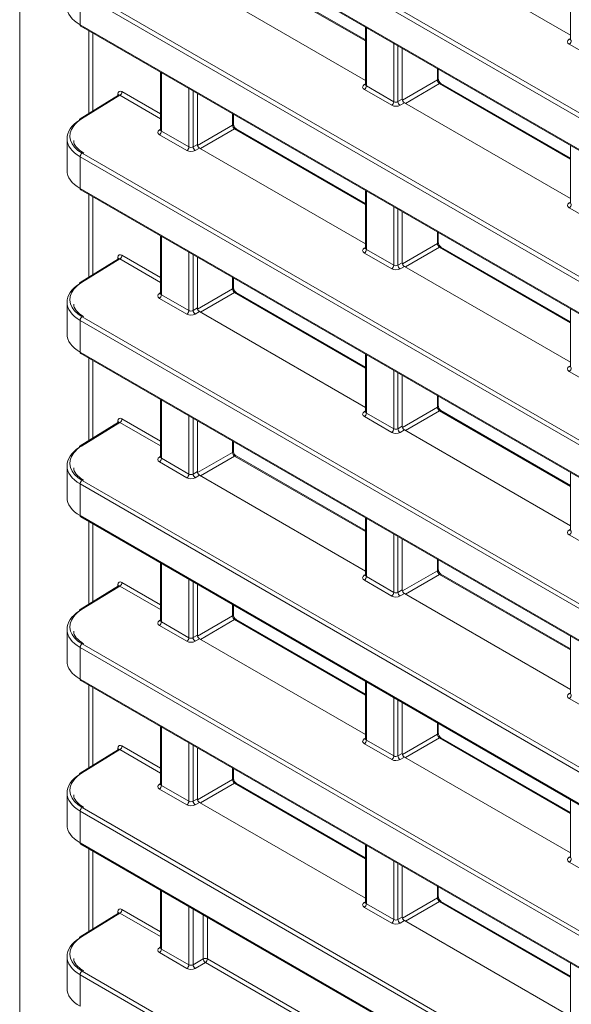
# Model space of a CAD drawing. Header units: millimetres. Extents: x 0 to 1118, y 0 to 864.
# Tile 198 of 256: x 534 to 543, y 122 to 139. Entities that reach past the tile are written whole.
import ezdxf

# ---------------------------------------------------------------- set-up
doc = ezdxf.new("R2010")
doc.units = ezdxf.units.MM

msp = doc.modelspace()

# ---------------------------------------------------------------- linework, layer by layer
at = {"color": 9, "linetype": 'Continuous', "lineweight": 0}
for p, q in [((533.7627, 149.8543), (533.7627, 98.9036)), ((534.8136, 141.9696), (556.7805, 129.2883)), ((556.7458, 129.2275), (534.7789, 141.9087)), ((534.7789, 141.3766), (556.7458, 128.6953)), ((539.5811, 138.355), (537.379, 139.6262)), ((556.7458, 126.4757), (534.7789, 139.157)), ((534.7789, 139.157), (534.7789, 138.6248)), ((534.8136, 139.2178), (556.7805, 126.5366)), ((534.7789, 138.6248), (556.7458, 125.9436)), ((534.9241, 137.1339), (534.9241, 138.5241)), ((534.9942, 138.4836), (534.9942, 137.1773)), ((539.5958, 138.5789), (539.5958, 137.5986)), ((540.0566, 137.3326), (540.0566, 138.3129)), ((543.0069, 138.3818), (543.0283, 138.395)), ((540.1267, 138.2724), (540.1267, 137.3337)), ((543.469, 138.0335), (543.0082, 138.2995)), ((536.1486, 137.8172), (536.1486, 136.8369)), ((540.7908, 137.6974), (540.7908, 137.889)), ((540.2022, 137.3576), (540.7908, 137.6974)), ((535.4834, 137.5012), (536.134, 137.1257)), ((536.6095, 136.5709), (536.6095, 137.5511)), ((536.6795, 137.5107), (536.6795, 136.5719)), ((539.5598, 137.6201), (539.5811, 137.6333)), ((540.0219, 137.2717), (539.561, 137.5378)), ((539.5958, 137.5986), (540.0566, 137.3326)), ((540.8262, 137.6362), (540.2516, 137.3045)), ((543.0283, 136.365), (540.8262, 137.6362)), ((535.4487, 137.4404), (534.805, 137.0424)), ((535.4127, 137.4361), (535.4127, 137.4604)), ((536.134, 137.0448), (535.4487, 137.4404)), ((540.1267, 137.3337), (540.1993, 137.3755)), ((540.2346, 137.3143), (540.162, 137.2724)), ((537.3437, 136.9357), (537.3437, 137.1273)), ((536.1126, 136.8583), (536.134, 136.8715)), ((536.1486, 136.8369), (536.6095, 136.5709)), ((536.755, 136.5959), (537.3437, 136.9357)), ((537.379, 136.8745), (536.8044, 136.5428)), ((539.5811, 135.6032), (537.379, 136.8745)), ((536.5747, 136.51), (536.1139, 136.776)), ((536.6795, 136.5719), (536.7521, 136.6138)), ((536.7875, 136.5526), (536.7149, 136.5107)), ((556.7458, 123.724), (534.7789, 136.4052)), ((534.7789, 136.4052), (534.7789, 135.8731)), ((534.8136, 136.4661), (556.7805, 123.7849)), ((534.7789, 135.8731), (556.7458, 123.1918)), ((539.5958, 135.8272), (539.5958, 134.8469)), ((534.9241, 134.3822), (534.9241, 135.7723)), ((534.9942, 135.7319), (534.9942, 134.4255)), ((540.0566, 134.5809), (540.0566, 135.5611)), ((540.1267, 135.5207), (540.1267, 134.5819)), ((543.0069, 135.6301), (543.0283, 135.6433)), ((543.469, 135.2817), (543.0082, 135.5478)), ((536.1486, 135.0654), (536.1486, 134.0852)), ((540.7908, 134.9457), (540.7908, 135.1373)), ((539.5598, 134.8683), (539.5811, 134.8815)), ((539.5958, 134.8469), (540.0566, 134.5809)), ((540.2022, 134.6059), (540.7908, 134.9457)), ((540.8262, 134.8845), (540.2516, 134.5528)), ((543.0283, 133.6132), (540.8262, 134.8845)), ((535.4487, 134.6886), (534.805, 134.2906)), ((535.4127, 134.6843), (535.4127, 134.7087)), ((536.134, 134.293), (535.4487, 134.6886)), ((535.4834, 134.7495), (536.134, 134.374)), ((536.6095, 133.8191), (536.6095, 134.7994)), ((536.6795, 134.7589), (536.6795, 133.8202)), ((540.0219, 134.52), (539.561, 134.786)), ((540.1267, 134.5819), (540.1993, 134.6238)), ((540.2346, 134.5626), (540.162, 134.5207)), ((537.3437, 134.184), (537.3437, 134.3755)), ((536.755, 133.8441), (537.3437, 134.184)), ((536.1126, 134.1066), (536.134, 134.1198)), ((536.5747, 133.7582), (536.1139, 134.0243)), ((536.1486, 134.0852), (536.6095, 133.8191)), ((537.379, 134.1227), (536.8044, 133.791)), ((539.5811, 132.8515), (537.379, 134.1227)), ((536.6795, 133.8202), (536.7521, 133.8621)), ((534.8136, 133.7144), (556.7805, 121.0331)), ((536.7875, 133.8008), (536.7149, 133.7589)), ((556.7458, 120.9722), (534.7789, 133.6535)), ((534.7789, 133.6535), (534.7789, 133.1213)), ((534.7789, 133.1213), (556.7458, 120.4401)), ((534.9241, 131.6304), (534.9241, 133.0206)), ((539.5958, 133.0754), (539.5958, 132.0952)), ((534.9942, 132.9801), (534.9942, 131.6738)), ((543.0069, 132.8784), (543.0283, 132.8915)), ((540.0566, 131.8291), (540.0566, 132.8094)), ((540.1267, 132.7689), (540.1267, 131.8302)), ((543.469, 132.53), (543.0082, 132.796)), ((540.7908, 132.194), (540.7908, 132.3855)), ((536.1486, 132.3137), (536.1486, 131.3334)), ((540.2022, 131.8541), (540.7908, 132.194)), ((536.6095, 131.0674), (536.6095, 132.0476)), ((539.5598, 132.1166), (539.5811, 132.1298)), ((540.0219, 131.7682), (539.561, 132.0343)), ((539.5958, 132.0952), (540.0566, 131.8291)), ((540.8262, 132.1327), (540.2516, 131.801)), ((543.0283, 130.8615), (540.8262, 132.1327)), ((535.4487, 131.9369), (534.805, 131.5389)), ((535.4127, 131.9326), (535.4127, 131.9569)), ((536.134, 131.5413), (535.4487, 131.9369)), ((535.4834, 131.9977), (536.134, 131.6222)), ((536.6795, 132.0072), (536.6795, 131.0684)), ((540.1267, 131.8302), (540.1993, 131.8721)), ((540.2346, 131.8108), (540.162, 131.7689)), ((537.3437, 131.4322), (537.3437, 131.6238)), ((536.1126, 131.3549), (536.134, 131.368)), ((536.755, 131.0924), (537.3437, 131.4322)), ((537.379, 131.371), (536.8044, 131.0393)), ((539.5811, 130.0998), (537.379, 131.371)), ((536.5747, 131.0065), (536.1139, 131.2725)), ((536.1486, 131.3334), (536.6095, 131.0674)), ((536.6795, 131.0684), (536.7521, 131.1103)), ((536.7875, 131.0491), (536.7149, 131.0072)), ((556.7458, 118.2205), (534.7789, 130.9017)), ((534.7789, 130.9017), (534.7789, 130.3696)), ((534.8136, 130.9626), (556.7805, 118.2814)), ((534.7789, 130.3696), (556.7458, 117.6883)), ((534.9241, 128.8787), (534.9241, 130.2688)), ((534.9942, 130.2284), (534.9942, 128.922)), ((539.5958, 130.3237), (539.5958, 129.3434)), ((540.0566, 129.0774), (540.0566, 130.0576)), ((543.0069, 130.1266), (543.0283, 130.1398)), ((543.469, 129.7782), (543.0082, 130.0443)), ((540.1267, 130.0172), (540.1267, 129.0784)), ((536.1486, 129.5619), (536.1486, 128.5817)), ((540.7908, 129.4422), (540.7908, 129.6338)), ((539.5598, 129.3649), (539.5811, 129.378)), ((540.2022, 129.1024), (540.7908, 129.4422)), ((540.8262, 129.381), (540.2516, 129.0493)), ((543.0283, 128.1098), (540.8262, 129.381)), ((535.4127, 129.1808), (535.4127, 129.2052)), ((535.4834, 129.246), (536.134, 128.8705)), ((536.6095, 128.3156), (536.6095, 129.2959)), ((536.6795, 129.2554), (536.6795, 128.3167)), ((540.0219, 129.0165), (539.561, 129.2825)), ((539.5958, 129.3434), (540.0566, 129.0774)), ((535.4487, 129.1851), (534.805, 128.7871)), ((536.134, 128.7895), (535.4487, 129.1851)), ((540.1267, 129.0784), (540.1993, 129.1203)), ((540.2346, 129.0591), (540.162, 129.0172)), ((537.3437, 128.6805), (537.3437, 128.872)), ((536.1126, 128.6031), (536.134, 128.6163)), ((536.1486, 128.5817), (536.6095, 128.3156)), ((536.755, 128.3407), (537.3437, 128.6805)), ((537.379, 128.6192), (536.8044, 128.2875)), ((539.5811, 127.348), (537.379, 128.6192)), ((536.5747, 128.2548), (536.1139, 128.5208)), ((534.8136, 128.2109), (556.7805, 115.5296)), ((536.6795, 128.3167), (536.7521, 128.3586)), ((536.7875, 128.2973), (536.7149, 128.2554)), ((556.7458, 115.4688), (534.7789, 128.15)), ((534.7789, 128.15), (534.7789, 127.6178)), ((534.7789, 127.6178), (556.7458, 114.9366)), ((539.5958, 127.5719), (539.5958, 126.5917)), ((534.9241, 126.1269), (534.9241, 127.5171)), ((534.9942, 127.4766), (534.9942, 126.1703)), ((543.0069, 127.3749), (543.0283, 127.388)), ((540.0566, 126.3256), (540.0566, 127.3059)), ((540.1267, 127.2654), (540.1267, 126.3267)), ((543.469, 127.0265), (543.0082, 127.2925)), ((540.7908, 126.6905), (540.7908, 126.882)), ((536.1486, 126.8102), (536.1486, 125.8299)), ((539.5598, 126.6131), (539.5811, 126.6263)), ((539.5958, 126.5917), (540.0566, 126.3256)), ((540.2022, 126.3507), (540.7908, 126.6905)), ((540.8262, 126.6293), (540.2516, 126.2975)), ((543.0283, 125.358), (540.8262, 126.6293)), ((535.4487, 126.4334), (534.805, 126.0354)), ((535.4127, 126.4291), (535.4127, 126.4534)), ((536.134, 126.0378), (535.4487, 126.4334)), ((535.4834, 126.4943), (536.134, 126.1187)), ((536.6095, 125.5639), (536.6095, 126.5442)), ((536.6795, 126.5037), (536.6795, 125.5649)), ((540.0219, 126.2648), (539.561, 126.5308)), ((540.1267, 126.3267), (540.1993, 126.3686)), ((540.2346, 126.3073), (540.162, 126.2655)), ((537.3437, 125.9287), (537.3437, 126.1203)), ((536.755, 125.5889), (537.3437, 125.9287)), ((536.1126, 125.8514), (536.134, 125.8646)), ((536.5747, 125.503), (536.1139, 125.769)), ((536.1486, 125.8299), (536.6095, 125.5639)), ((537.379, 125.8675), (536.8044, 125.5358)), ((539.5811, 124.5963), (537.379, 125.8675)), ((536.6795, 125.5649), (536.7521, 125.6068)), ((556.7458, 112.717), (534.7789, 125.3983)), ((534.7789, 125.3983), (534.7789, 124.8661)), ((534.8136, 125.4591), (556.7805, 112.7779)), ((536.7875, 125.5456), (536.7149, 125.5037)), ((534.7789, 124.8661), (556.7458, 112.1848)), ((534.9241, 123.3752), (534.9241, 124.7653)), ((534.9942, 124.7249), (534.9942, 123.4185)), ((539.5958, 124.8202), (539.5958, 123.8399)), ((543.0069, 124.6231), (543.0283, 124.6363)), ((540.0566, 123.5739), (540.0566, 124.5542)), ((540.1267, 124.5137), (540.1267, 123.5749)), ((543.469, 124.2748), (543.0082, 124.5408)), ((540.7908, 123.9387), (540.7908, 124.1303)), ((536.1486, 124.0584), (536.1486, 123.0782)), ((540.2022, 123.5989), (540.7908, 123.9387)), ((535.4834, 123.7425), (536.134, 123.367)), ((536.6095, 122.8121), (536.6095, 123.7924)), ((536.6795, 123.7519), (536.6795, 122.8132)), ((539.5598, 123.8614), (539.5811, 123.8746)), ((540.0219, 123.513), (539.561, 123.7791)), ((539.5958, 123.8399), (540.0566, 123.5739)), ((540.8262, 123.8775), (540.2516, 123.5458)), ((543.0283, 122.6063), (540.8262, 123.8775)), ((535.4487, 123.6816), (534.805, 123.2837)), ((535.4127, 123.6773), (535.4127, 123.7017)), ((536.134, 123.2861), (535.4487, 123.6816)), ((536.8517, 122.9126), (536.8517, 123.6526)), ((536.9218, 123.6121), (536.9218, 122.9122)), ((540.1267, 123.5749), (540.1993, 123.6168)), ((540.2346, 123.5556), (540.162, 123.5137)), ((536.1126, 123.0996), (536.134, 123.1128)), ((536.1486, 123.0782), (536.6095, 122.8121)), ((536.5747, 122.7513), (536.1139, 123.0173)), ((536.6795, 122.8132), (536.8517, 122.9126)), ((536.9218, 122.9122), (539.5811, 121.377)), ((536.887, 122.8513), (536.7149, 122.752)), ((539.5811, 121.2961), (536.887, 122.8513)), ((556.7458, 109.9653), (534.7789, 122.6465)), ((534.7789, 122.6465), (534.7789, 122.1144)), ((534.8136, 122.7074), (556.7805, 110.0261))]:
    msp.add_line(p, q, dxfattribs=at)
at = {"color": 7, "linetype": 'Continuous', "lineweight": 15}
for p, q in [((534.7892, 141.3537), (556.7562, 128.6724)), ((540.2346, 140.0661), (543.0283, 138.4533)), ((539.5811, 138.3712), (537.4034, 139.6283)), ((536.7875, 139.3043), (539.5811, 137.6916)), ((543.0283, 139.3491), (543.0283, 138.3812)), ((534.7892, 138.6019), (556.7562, 125.9207)), ((539.5811, 138.5874), (539.5811, 137.6195)), ((543.0281, 138.3815), (543.0268, 138.3751)), ((540.1993, 137.3755), (540.1993, 138.2305)), ((536.134, 137.8256), (536.134, 136.8577)), ((540.8049, 137.7175), (540.8049, 137.8809)), ((539.581, 137.6197), (539.5797, 137.6134)), ((543.0283, 136.3812), (540.8506, 137.6383)), ((535.4235, 137.4427), (534.7794, 137.0444)), ((536.7521, 136.6138), (536.7521, 137.4688)), ((540.2346, 137.3143), (543.0283, 135.7016)), ((537.3577, 136.9558), (537.3577, 137.1192)), ((536.1338, 136.858), (536.1325, 136.8516)), ((539.5811, 135.6194), (537.4034, 136.8766)), ((534.5592, 136.7143), (534.5592, 136.1763)), ((536.7875, 136.5526), (539.5811, 134.9398)), ((543.0283, 136.5974), (543.0283, 135.6295)), ((534.7892, 135.8502), (556.7562, 123.1689)), ((539.5811, 135.8356), (539.5811, 134.8677)), ((543.0281, 135.6297), (543.0268, 135.6234)), ((540.1993, 134.6238), (540.1993, 135.4788)), ((536.134, 135.0739), (536.134, 134.106)), ((540.8049, 134.9658), (540.8049, 135.1292)), ((539.581, 134.868), (539.5797, 134.8616)), ((543.0283, 133.6294), (540.8506, 134.8866)), ((535.4235, 134.691), (534.7794, 134.2927)), ((536.7521, 133.8621), (536.7521, 134.717)), ((540.2346, 134.5626), (543.0283, 132.9498)), ((537.3577, 134.204), (537.3577, 134.3674)), ((536.1338, 134.1062), (536.1325, 134.0999)), ((539.5811, 132.8677), (537.4034, 134.1249)), ((534.5592, 133.9626), (534.5592, 133.4246)), ((543.0283, 133.8456), (543.0283, 132.8777)), ((536.7875, 133.8008), (539.5811, 132.1881)), ((534.7892, 133.0984), (556.7562, 120.4172)), ((539.5811, 133.0839), (539.5811, 132.116)), ((543.0281, 132.878), (543.0268, 132.8716)), ((540.1993, 131.8721), (540.1993, 132.727)), ((540.8049, 132.214), (540.8049, 132.3774)), ((536.134, 132.3221), (536.134, 131.3542)), ((539.581, 132.1162), (539.5797, 132.1099)), ((543.0283, 130.8777), (540.8506, 132.1349)), ((535.4235, 131.9392), (534.7794, 131.5409)), ((536.7521, 131.1103), (536.7521, 131.9653)), ((540.2346, 131.8108), (543.0283, 130.1981)), ((537.3577, 131.4523), (537.3577, 131.6157)), ((536.1338, 131.3545), (536.1325, 131.3481)), ((539.5811, 130.116), (537.4034, 131.3731)), ((534.5592, 131.2108), (534.5592, 130.6728)), ((536.7875, 131.0491), (539.5811, 129.4363)), ((543.0283, 131.0939), (543.0283, 130.126)), ((534.7892, 130.3467), (556.7562, 117.6654)), ((539.5811, 130.3321), (539.5811, 129.3642)), ((543.0281, 130.1262), (543.0268, 130.1199)), ((540.1993, 129.1203), (540.1993, 129.9753)), ((536.134, 129.5704), (536.134, 128.6025)), ((540.8049, 129.4623), (540.8049, 129.6257)), ((539.581, 129.3645), (539.5797, 129.3581)), ((543.0283, 128.126), (540.8506, 129.3831)), ((536.7521, 128.3586), (536.7521, 129.2135)), ((535.4235, 129.1875), (534.7794, 128.7892)), ((540.2346, 129.0591), (543.0283, 127.4464)), ((537.3577, 128.7005), (537.3577, 128.8639)), ((536.1338, 128.6027), (536.1325, 128.5964)), ((539.5811, 127.3642), (537.4034, 128.6214)), ((534.5592, 128.4591), (534.5592, 127.9211)), ((536.7875, 128.2973), (539.5811, 126.6846)), ((543.0283, 128.3421), (543.0283, 127.3742)), ((534.7892, 127.5949), (556.7562, 114.9137)), ((539.5811, 127.5804), (539.5811, 126.6125)), ((540.1993, 126.3686), (540.1993, 127.2235)), ((543.0281, 127.3745), (543.0268, 127.3681)), ((536.134, 126.8186), (536.134, 125.8508)), ((540.8049, 126.7105), (540.8049, 126.8739)), ((539.581, 126.6127), (539.5797, 126.6064)), ((543.0283, 125.3742), (540.8506, 126.6314)), ((535.4235, 126.4358), (534.7794, 126.0375)), ((536.7521, 125.6068), (536.7521, 126.4618)), ((540.2346, 126.3073), (543.0283, 124.6946)), ((537.3577, 125.9488), (537.3577, 126.1122)), ((536.1338, 125.851), (536.1325, 125.8447)), ((539.5811, 124.6125), (537.4034, 125.8696)), ((534.5592, 125.7073), (534.5592, 125.1693)), ((543.0283, 125.5904), (543.0283, 124.6225)), ((536.7875, 125.5456), (539.5811, 123.9329)), ((534.7892, 124.8432), (556.7562, 112.162)), ((539.5811, 124.8286), (539.5811, 123.8608)), ((543.0281, 124.6227), (543.0268, 124.6164)), ((540.1993, 123.6168), (540.1993, 124.4718)), ((536.134, 124.0669), (536.134, 123.099)), ((540.8049, 123.9588), (540.8049, 124.1222)), ((539.581, 123.861), (539.5797, 123.8547)), ((543.0283, 122.6225), (540.8506, 123.8796)), ((535.4235, 123.684), (534.7794, 123.2857)), ((540.2346, 123.5556), (543.0283, 121.9429)), ((536.1338, 123.0993), (536.1325, 123.0929)), ((534.5592, 122.9556), (534.5592, 122.4176)), ((543.0283, 122.8387), (543.0283, 121.8708))]:
    msp.add_line(p, q, dxfattribs=at)
for centre, radius, start, end in [((534.8027, 138.6218), 0.024, 172.814, 235.87382), ((534.7942, 137.0247), 0.0247, 127.03295, 186.40148), ((534.8027, 135.8701), 0.024, 172.814, 235.87382), ((534.7942, 134.273), 0.0247, 127.03295, 186.40148), ((534.8027, 133.1183), 0.024, 172.814, 235.87382), ((534.7942, 131.5212), 0.0247, 127.03295, 186.40148), ((534.8027, 130.3666), 0.024, 172.814, 235.87382), ((534.7942, 128.7695), 0.0247, 127.03295, 186.40148), ((534.8027, 127.6148), 0.024, 172.814, 235.87382), ((534.7942, 126.0177), 0.0247, 127.03295, 186.40148), ((534.8027, 124.8631), 0.024, 172.814, 235.87382), ((534.7942, 123.266), 0.0247, 127.03295, 186.40148)]:
    msp.add_arc(centre, radius, start, end, dxfattribs=at)
at = {"color": 9, "linetype": 'Continuous', "lineweight": 0}
for centre, radius, start, end in [((543.0223, 138.4051), 0.0279, 236.5278, 281.56335), ((542.9659, 138.364), 0.077, 303.22971, 357.34769), ((540.7802, 137.7198), 0.0248, 295.38794, 354.63803), ((535.4065, 137.5048), 0.077, 303.22971, 357.34769), ((539.5752, 137.6434), 0.0279, 236.5278, 281.56335), ((539.5188, 137.6022), 0.077, 303.22971, 357.34769), ((540.8402, 137.6158), 0.0248, 65.36022, 124.60414), ((535.4009, 137.4358), 0.0273, 19.26336, 64.30426), ((539.9796, 137.3362), 0.077, 303.22971, 357.34769), ((540.2058, 137.3385), 0.0793, 183.52223, 236.47777), ((534.7905, 137.0228), 0.0244, 53.48924, 117.32586), ((536.128, 136.8816), 0.0279, 236.51329, 281.70625), ((536.0717, 136.8405), 0.077, 303.22971, 357.34769), ((537.3331, 136.9581), 0.0248, 295.38794, 354.63803), ((537.3931, 136.8541), 0.0248, 65.36022, 124.60414), ((536.5325, 136.5744), 0.077, 303.22971, 357.34769), ((536.7587, 136.5768), 0.0793, 183.52223, 236.47777), ((534.8558, 136.4017), 0.077, 123.22971, 177.34769), ((543.0223, 135.6534), 0.0279, 236.5278, 281.56335), ((542.9659, 135.6122), 0.077, 303.22971, 357.34769), ((539.5752, 134.8916), 0.0279, 236.5278, 281.56335), ((539.5188, 134.8505), 0.077, 303.22971, 357.34769), ((540.7802, 134.9681), 0.0248, 295.38794, 354.63803), ((540.8402, 134.8641), 0.0248, 65.36022, 124.60414), ((535.4009, 134.684), 0.0273, 19.26336, 64.30426), ((535.4065, 134.7531), 0.077, 303.22971, 357.34769), ((539.9796, 134.5844), 0.077, 303.22971, 357.34769), ((540.2058, 134.5868), 0.0793, 183.52223, 236.47777), ((534.7905, 134.271), 0.0244, 53.48924, 117.32586), ((537.3331, 134.2063), 0.0248, 295.38794, 354.63803), ((536.128, 134.1298), 0.0279, 236.51329, 281.70625), ((536.0717, 134.0887), 0.077, 303.22971, 357.34769), ((537.3931, 134.1024), 0.0248, 65.36022, 124.60414), ((534.8558, 133.6499), 0.077, 123.22971, 177.34769), ((536.5325, 133.8227), 0.077, 303.22971, 357.34769), ((536.7587, 133.825), 0.0793, 183.52223, 236.47777), ((543.0223, 132.9016), 0.0279, 236.5278, 281.56335), ((542.9659, 132.8605), 0.077, 303.22971, 357.34769), ((540.7802, 132.2163), 0.0248, 295.38794, 354.63803), ((539.5752, 132.1399), 0.0279, 236.51329, 281.70625), ((539.5188, 132.0987), 0.077, 303.22971, 357.34769), ((540.8402, 132.1124), 0.0248, 65.36022, 124.60414), ((535.4009, 131.9323), 0.0273, 19.26336, 64.30426), ((535.4065, 132.0013), 0.077, 303.22971, 357.34769), ((539.9796, 131.8327), 0.077, 303.22971, 357.34769), ((540.2058, 131.835), 0.0793, 183.52223, 236.47777), ((534.7905, 131.5193), 0.0244, 53.48924, 117.32586), ((536.128, 131.3781), 0.0279, 236.51329, 281.70625), ((537.3331, 131.4546), 0.0248, 295.38794, 354.63803), ((537.3931, 131.3506), 0.0248, 65.36022, 124.60414), ((536.0717, 131.337), 0.077, 303.22971, 357.34769), ((536.5325, 131.0709), 0.077, 303.22971, 357.34769), ((536.7587, 131.0733), 0.0793, 183.52223, 236.47777), ((534.8558, 130.8982), 0.077, 123.22971, 177.34769), ((543.0223, 130.1499), 0.0279, 236.51329, 281.70625), ((542.9659, 130.1087), 0.077, 303.22971, 357.34769), ((539.5752, 129.3881), 0.0279, 236.5278, 281.56335), ((540.7802, 129.4646), 0.0248, 295.38794, 354.63803), ((540.8402, 129.3606), 0.0248, 65.36022, 124.60414), ((535.4009, 129.1806), 0.0273, 19.26336, 64.30426), ((535.4065, 129.2496), 0.077, 303.22971, 357.34769), ((539.5188, 129.347), 0.077, 303.22971, 357.34769), ((539.9796, 129.0809), 0.077, 303.22971, 357.34769), ((540.2058, 129.0833), 0.0793, 183.52223, 236.47777), ((534.7905, 128.7676), 0.0244, 53.48924, 117.32586), ((537.3331, 128.7028), 0.0248, 295.38794, 354.63803), ((536.128, 128.6264), 0.0279, 236.51329, 281.70625), ((536.0717, 128.5852), 0.077, 303.22971, 357.34769), ((537.3931, 128.5989), 0.0248, 65.36022, 124.60414), ((534.8558, 128.1464), 0.077, 123.22971, 177.34769), ((536.5325, 128.3192), 0.077, 303.22971, 357.34769), ((536.7587, 128.3215), 0.0793, 183.52223, 236.47777), ((543.0223, 127.3981), 0.0279, 236.5278, 281.56335), ((542.9659, 127.357), 0.077, 303.22971, 357.34769), ((539.5752, 126.6364), 0.0279, 236.5278, 281.56335), ((539.5188, 126.5952), 0.077, 303.22971, 357.34769), ((540.7802, 126.7128), 0.0248, 295.38794, 354.63803), ((540.8402, 126.6089), 0.0248, 65.36022, 124.60414), ((535.4009, 126.4288), 0.0273, 19.26336, 64.30426), ((535.4065, 126.4978), 0.077, 303.22971, 357.34769), ((539.9796, 126.3292), 0.077, 303.22971, 357.34769), ((540.2058, 126.3316), 0.0793, 183.52223, 236.47777), ((534.7905, 126.0158), 0.0244, 53.48924, 117.32586), ((537.3331, 125.9511), 0.0248, 295.38794, 354.63803), ((536.128, 125.8746), 0.0279, 236.51329, 281.70625), ((536.0717, 125.8335), 0.077, 303.22971, 357.34769), ((537.3931, 125.8471), 0.0248, 65.36022, 124.60414), ((536.5325, 125.5675), 0.077, 303.22971, 357.34769), ((536.7587, 125.5698), 0.0793, 183.52223, 236.47777), ((534.8558, 125.3947), 0.077, 123.22971, 177.34769), ((543.0223, 124.6464), 0.0279, 236.5278, 281.56335), ((542.9659, 124.6052), 0.077, 303.22971, 357.34769), ((540.7802, 123.9611), 0.0248, 295.38794, 354.63803), ((535.4065, 123.7461), 0.077, 303.22971, 357.34769), ((539.5752, 123.8847), 0.0279, 236.5278, 281.56335), ((539.5188, 123.8435), 0.077, 303.22971, 357.34769), ((540.8402, 123.8571), 0.0248, 65.36022, 124.60414), ((535.4009, 123.677), 0.0274, 19.47947, 64.28281), ((539.9796, 123.5775), 0.077, 303.22971, 357.34769), ((540.2058, 123.5798), 0.0793, 183.52223, 236.47777), ((534.7905, 123.2641), 0.0244, 53.48924, 117.32586), ((536.128, 123.1229), 0.0279, 236.51329, 281.70625), ((536.0717, 123.0817), 0.077, 303.22971, 357.34769), ((536.8864, 122.8438), 0.077, 62.65648, 116.76622), ((536.9308, 122.9174), 0.0793, 183.52223, 236.47777), ((536.8448, 122.9158), 0.077, 303.22971, 357.34769), ((536.5325, 122.8157), 0.077, 303.22971, 357.34769), ((536.7587, 122.8181), 0.0793, 183.52223, 236.47777), ((534.8558, 122.643), 0.077, 123.22971, 177.34769)]:
    msp.add_arc(centre, radius, start, end, dxfattribs=at)
at = {"color": 7, "linetype": 'Continuous', "lineweight": 15}
for centre, major_axis, ratio, start_param, end_param in [((535.3092, 138.921), (0.75, -0.0104), 0.5678072, 3.1494753, 3.9348734), ((540.2346, 137.3551), (-0.025, 0.0433), 0.5775574, 0.7856318, 2.3561235), ((535.3092, 136.7214), (0.75, 0.0108), 0.5866149, 2.3652344, 3.9185775), ((535.3086, 136.7618), (0.7, 0.0108), 0.5872749, 2.7005463, 3.9179556), ((536.7875, 136.5934), (-0.025, 0.0433), 0.5775574, 0.7856318, 2.3561235), ((535.3092, 136.1692), (0.75, -0.0104), 0.5678072, 3.1494753, 3.9348734), ((540.2346, 134.6034), (-0.025, 0.0433), 0.5775574, 0.7856318, 2.3561235), ((535.3092, 133.9696), (0.75, 0.0108), 0.5866149, 2.3652344, 3.9185775), ((535.3086, 134.0101), (0.7, 0.0108), 0.5872749, 2.7005463, 3.9179556), ((536.7875, 133.8417), (-0.025, 0.0433), 0.5775574, 0.7856318, 2.3561235), ((535.3092, 133.4175), (0.75, -0.0104), 0.5678072, 3.1494753, 3.9348734), ((540.2346, 131.8517), (-0.025, 0.0433), 0.5775574, 0.7856318, 2.3561235), ((535.3092, 131.2179), (0.75, 0.0108), 0.5866149, 2.3652344, 3.9185775), ((535.3086, 131.2583), (0.7, 0.0108), 0.5872749, 2.7005463, 3.9179556), ((536.7875, 131.0899), (-0.025, 0.0433), 0.5775574, 0.7856318, 2.3561235), ((535.3092, 130.6658), (0.75, -0.0104), 0.5678072, 3.1494753, 3.9348734), ((540.2346, 129.0999), (-0.025, 0.0433), 0.5775574, 0.7856318, 2.3561235), ((535.3092, 128.4661), (0.75, 0.0108), 0.5866149, 2.3652344, 3.9185775), ((535.3086, 128.5066), (0.7, 0.0108), 0.5872749, 2.7005463, 3.9179556), ((536.7875, 128.3382), (-0.025, 0.0433), 0.5775574, 0.7856318, 2.3561235), ((535.3092, 127.914), (0.75, -0.0104), 0.5678072, 3.1494753, 3.9348734), ((540.2346, 126.3482), (-0.025, 0.0433), 0.5775574, 0.7856318, 2.3561235), ((535.3092, 125.7144), (0.75, 0.0108), 0.5866149, 2.3652344, 3.9185775), ((535.3086, 125.7549), (0.7, 0.0108), 0.5872749, 2.7005463, 3.9179556), ((536.7875, 125.5864), (-0.025, 0.0433), 0.5775574, 0.7856318, 2.3561235), ((535.3092, 125.1623), (0.75, -0.0104), 0.5678072, 3.1494753, 3.9348734), ((540.2346, 123.5964), (-0.025, 0.0433), 0.5775574, 0.7856318, 2.3561235), ((535.3092, 122.9626), (0.75, 0.0108), 0.5866149, 2.3652344, 3.9185775), ((535.3086, 123.0031), (0.7, 0.0108), 0.5872749, 2.7005463, 3.9179556), ((535.3092, 122.4105), (0.75, -0.0104), 0.5678072, 3.1494753, 3.9348734)]:
    msp.add_ellipse(centre, major_axis=major_axis, ratio=ratio, start_param=start_param, end_param=end_param, dxfattribs=at)
at = {"color": 9, "linetype": 'Continuous', "lineweight": 0}
for centre, major_axis, ratio, start_param, end_param in [((543.0789, 138.3418), (0.1, 0.0015), 0.5872749, 2.3646126, 3.9179556), ((543.0783, 138.3822), (0.05, 0.0016), 0.5970671, 3.1228866, 3.9082847), ((540.8256, 137.6767), (-0.025, 0.0433), 0.5577605, 0.7856305, 2.3561223), ((535.4835, 137.4196), (-0.05, 0.0866), 0.5772057, 5.4980207, 7.0685124), ((539.6317, 137.58), (0.1, 0.0015), 0.5872749, 2.3646126, 3.9179556), ((539.6311, 137.6205), (0.05, 0.0016), 0.5970671, 3.1228866, 3.9082847), ((535.4481, 137.3991), (-0.0237, 0.0441), 0.5765028, 5.5154063, 6.3180204), ((540.092, 137.3544), (0.05, 0.0016), 0.5970671, 3.9082847, 5.4616278), ((540.0926, 137.314), (0.1, 0.0015), 0.5872749, 3.9179556, 5.4712987), ((535.3086, 136.7618), (0.7, 0.0108), 0.5872749, 2.3646126, 2.7005463), ((536.1846, 136.8183), (0.1, 0.0015), 0.5872749, 2.3646126, 3.9179556), ((536.184, 136.8587), (0.05, 0.0016), 0.5970671, 3.1228866, 3.9082847), ((537.3784, 136.915), (-0.025, 0.0433), 0.5577605, 0.7856305, 2.3561223), ((536.6454, 136.5522), (0.1, 0.0015), 0.5872749, 3.9179556, 5.4712987), ((536.6448, 136.5927), (0.05, 0.0016), 0.5970671, 3.9082847, 5.4616278), ((543.0789, 135.59), (0.1, 0.0015), 0.5872749, 2.3646126, 3.9179556), ((543.0783, 135.6305), (0.05, 0.0016), 0.5970671, 3.1228866, 3.9082847), ((539.6317, 134.8283), (0.1, 0.0015), 0.5872749, 2.3646126, 3.9179556), ((539.6311, 134.8687), (0.05, 0.0016), 0.5970671, 3.1228866, 3.9082847), ((540.8256, 134.925), (-0.025, 0.0433), 0.5577605, 0.7856305, 2.3561223), ((535.4835, 134.6678), (-0.05, 0.0866), 0.5772057, 5.4980207, 7.0685124), ((535.4481, 134.6474), (-0.0237, 0.0441), 0.5765028, 5.5154063, 6.3180204), ((540.0926, 134.5622), (0.1, 0.0015), 0.5872749, 3.9179556, 5.4712987), ((540.092, 134.6027), (0.05, 0.0016), 0.5970671, 3.9082847, 5.4616278), ((535.3086, 134.0101), (0.7, 0.0108), 0.5872749, 2.3646126, 2.7005463), ((537.3784, 134.1632), (-0.025, 0.0433), 0.5577605, 0.7856305, 2.3561223), ((536.1846, 134.0665), (0.1, 0.0015), 0.5872749, 2.3646126, 3.9179556), ((536.184, 134.107), (0.05, 0.0016), 0.5970671, 3.1228866, 3.9082847), ((536.6454, 133.8005), (0.1, 0.0015), 0.5872749, 3.9179556, 5.4712987), ((536.6448, 133.8409), (0.05, 0.0016), 0.5970671, 3.9082847, 5.4616278), ((543.0789, 132.8383), (0.1, 0.0015), 0.5872749, 2.3646126, 3.9179556), ((543.0783, 132.8787), (0.05, 0.0016), 0.5970671, 3.1228866, 3.9082847), ((540.8256, 132.1732), (-0.025, 0.0433), 0.5577605, 0.7856305, 2.3561223), ((535.4835, 131.9161), (-0.05, 0.0866), 0.5772057, 5.4980207, 7.0685124), ((539.6317, 132.0765), (0.1, 0.0015), 0.5872749, 2.3646126, 3.9179556), ((539.6311, 132.117), (0.05, 0.0016), 0.5970671, 3.1228866, 3.9082847), ((535.4481, 131.8957), (-0.0237, 0.0441), 0.5765028, 5.5154063, 6.3180204), ((540.0926, 131.8105), (0.1, 0.0015), 0.5872749, 3.9179556, 5.4712987), ((540.092, 131.851), (0.05, 0.0016), 0.5970671, 3.9082847, 5.4616278), ((535.3086, 131.2583), (0.7, 0.0108), 0.5872749, 2.3646126, 2.7005463), ((536.1846, 131.3148), (0.1, 0.0015), 0.5872749, 2.3646126, 3.9179556), ((536.184, 131.3552), (0.05, 0.0016), 0.5970671, 3.1228866, 3.9082847), ((537.3784, 131.4115), (-0.025, 0.0433), 0.5577605, 0.7856305, 2.3561223), ((536.6448, 131.0892), (0.05, 0.0016), 0.5970671, 3.9082847, 5.4616278), ((536.6454, 131.0487), (0.1, 0.0015), 0.5872749, 3.9179556, 5.4712987), ((543.0789, 130.0865), (0.1, 0.0015), 0.5872749, 2.3646126, 3.9179556), ((543.0783, 130.127), (0.05, 0.0016), 0.5970671, 3.1228866, 3.9082847), ((539.6317, 129.3248), (0.1, 0.0015), 0.5872749, 2.3646126, 3.9179556), ((539.6311, 129.3652), (0.05, 0.0016), 0.5970671, 3.1228866, 3.9082847), ((540.8256, 129.4215), (-0.025, 0.0433), 0.5577605, 0.7856305, 2.3561223), ((535.4835, 129.1643), (-0.05, 0.0866), 0.5772057, 5.4980207, 7.0685124), ((535.4481, 129.1439), (-0.0237, 0.0441), 0.5765028, 5.5154063, 6.3180204), ((540.092, 129.0992), (0.05, 0.0016), 0.5970671, 3.9082847, 5.4616278), ((540.0926, 129.0587), (0.1, 0.0015), 0.5872749, 3.9179556, 5.4712987), ((535.3086, 128.5066), (0.7, 0.0108), 0.5872749, 2.3646126, 2.7005463), ((536.1846, 128.563), (0.1, 0.0015), 0.5872749, 2.3646126, 3.9179556), ((536.184, 128.6035), (0.05, 0.0016), 0.5970671, 3.1228866, 3.9082847), ((537.3784, 128.6597), (-0.025, 0.0433), 0.5577605, 0.7856305, 2.3561223), ((536.6454, 128.297), (0.1, 0.0015), 0.5872749, 3.9179556, 5.4712987), ((536.6448, 128.3375), (0.05, 0.0016), 0.5970671, 3.9082847, 5.4616278), ((543.0789, 127.3348), (0.1, 0.0015), 0.5872749, 2.3646126, 3.9179556), ((543.0783, 127.3753), (0.05, 0.0016), 0.5970671, 3.1228866, 3.9082847), ((539.6317, 126.573), (0.1, 0.0015), 0.5872749, 2.3646126, 3.9179556), ((539.6311, 126.6135), (0.05, 0.0016), 0.5970671, 3.1228866, 3.9082847), ((540.8256, 126.6697), (-0.025, 0.0433), 0.5577605, 0.7856305, 2.3561223), ((535.4835, 126.4126), (-0.05, 0.0866), 0.5772057, 5.4980207, 7.0685124), ((535.4481, 126.3922), (-0.0237, 0.0441), 0.5765028, 5.5154063, 6.3180204), ((540.0926, 126.307), (0.1, 0.0015), 0.5872749, 3.9179556, 5.4712987), ((540.092, 126.3475), (0.05, 0.0016), 0.5970671, 3.9082847, 5.4616278), ((535.3086, 125.7549), (0.7, 0.0108), 0.5872749, 2.3646126, 2.7005463), ((537.3784, 125.908), (-0.025, 0.0433), 0.5577605, 0.7856305, 2.3561223), ((536.1846, 125.8113), (0.1, 0.0015), 0.5872749, 2.3646126, 3.9179556), ((536.184, 125.8518), (0.05, 0.0016), 0.5970671, 3.1228866, 3.9082847), ((536.6448, 125.5857), (0.05, 0.0016), 0.5970671, 3.9082847, 5.4616278), ((536.6454, 125.5453), (0.1, 0.0015), 0.5872749, 3.9179556, 5.4712987), ((543.0789, 124.583), (0.1, 0.0015), 0.5872749, 2.3646126, 3.9179556), ((543.0783, 124.6235), (0.05, 0.0016), 0.5970671, 3.1228866, 3.9082847), ((540.8256, 123.918), (-0.025, 0.0433), 0.5577605, 0.7856305, 2.3561223), ((535.4835, 123.6608), (-0.05, 0.0866), 0.5772057, 5.4980207, 7.0685124), ((539.6317, 123.8213), (0.1, 0.0015), 0.5872749, 2.3646126, 3.9179556), ((539.6311, 123.8618), (0.05, 0.0016), 0.5970671, 3.1228866, 3.9082847), ((535.4481, 123.6404), (-0.0237, 0.0441), 0.5765028, 5.5154063, 6.3180204), ((540.092, 123.5957), (0.05, 0.0016), 0.5970671, 3.9082847, 5.4616278), ((540.0926, 123.5553), (0.1, 0.0015), 0.5872749, 3.9179556, 5.4712987), ((535.3086, 123.0031), (0.7, 0.0108), 0.5872749, 2.3646126, 2.7005463), ((536.1846, 123.0596), (0.1, 0.0015), 0.5872749, 2.3646126, 3.9179556), ((536.184, 123.1), (0.05, 0.0016), 0.5970671, 3.1228866, 3.9082847), ((536.6454, 122.7935), (0.1, 0.0015), 0.5872749, 3.9179556, 5.4712987), ((536.6448, 122.834), (0.05, 0.0016), 0.5970671, 3.9082847, 5.4616278)]:
    msp.add_ellipse(centre, major_axis=major_axis, ratio=ratio, start_param=start_param, end_param=end_param, dxfattribs=at)
at = {"color": 7, "linetype": 'Continuous', "lineweight": 15}
for points, knots in [([(540.8506, 137.6383), (540.8474, 137.6405), (540.8409, 137.6447), (540.829, 137.6572), (540.818, 137.6733), (540.8097, 137.6911), (540.8054, 137.707), (540.805, 137.7142), (540.8049, 137.7175)], [0, 0, 0, 0, 0.1616109, 0.3255214, 0.5046857, 0.6922951, 0.8590711, 1, 1, 1, 1]), ([(535.4281, 137.4468), (535.4281, 137.447), (535.4284, 137.4477), (535.4256, 137.4436), (535.4238, 137.443), (535.4236, 137.443)], [0, 0, 0, 0, 0.2345849, 0.9184627, 1, 1, 1, 1]), ([(537.4034, 136.8766), (537.4002, 136.8787), (537.3937, 136.883), (537.3819, 136.8954), (537.3708, 136.9115), (537.3626, 136.9293), (537.3583, 136.9453), (537.3579, 136.9525), (537.3577, 136.9558)], [0, 0, 0, 0, 0.1616109, 0.3255214, 0.5046857, 0.6922951, 0.8590711, 1, 1, 1, 1]), ([(534.8392, 136.4689), (534.8146, 136.4849), (534.7424, 136.5318), (534.6772, 136.6063), (534.6724, 136.6612), (534.6709, 136.679)], [0, 0, 0, 0, 0.259352, 0.7594816, 1, 1, 1, 1]), ([(540.8506, 134.8866), (540.8474, 134.8887), (540.8409, 134.893), (540.829, 134.9054), (540.818, 134.9215), (540.8097, 134.9393), (540.8054, 134.9553), (540.805, 134.9625), (540.8049, 134.9658)], [0, 0, 0, 0, 0.1616109, 0.3255214, 0.5046857, 0.6922951, 0.8590711, 1, 1, 1, 1]), ([(535.4281, 134.6951), (535.4281, 134.6953), (535.4284, 134.6959), (535.4256, 134.6918), (535.4238, 134.6913), (535.4236, 134.6912)], [0, 0, 0, 0, 0.2345849, 0.9184627, 1, 1, 1, 1]), ([(537.4034, 134.1249), (537.4002, 134.127), (537.3937, 134.1312), (537.3819, 134.1437), (537.3708, 134.1598), (537.3626, 134.1776), (537.3583, 134.1936), (537.3579, 134.2007), (537.3577, 134.204)], [0, 0, 0, 0, 0.1616109, 0.3255214, 0.5046857, 0.6922951, 0.8590711, 1, 1, 1, 1]), ([(534.8392, 133.7172), (534.8146, 133.7332), (534.7424, 133.7801), (534.6772, 133.8546), (534.6724, 133.9094), (534.6709, 133.9272)], [0, 0, 0, 0, 0.259352, 0.7594816, 1, 1, 1, 1]), ([(540.8506, 132.1349), (540.8474, 132.137), (540.8409, 132.1412), (540.829, 132.1537), (540.818, 132.1698), (540.8097, 132.1876), (540.8054, 132.2036), (540.805, 132.2107), (540.8049, 132.214)], [0, 0, 0, 0, 0.1616109, 0.3255214, 0.5046857, 0.6922951, 0.8590711, 1, 1, 1, 1]), ([(535.4281, 131.9433), (535.4281, 131.9435), (535.4284, 131.9442), (535.4256, 131.9401), (535.4238, 131.9395), (535.4236, 131.9395)], [0, 0, 0, 0, 0.2345849, 0.9184627, 1, 1, 1, 1]), ([(537.4034, 131.3731), (537.4002, 131.3752), (537.3937, 131.3795), (537.3819, 131.3919), (537.3708, 131.408), (537.3626, 131.4258), (537.3583, 131.4418), (537.3579, 131.449), (537.3577, 131.4523)], [0, 0, 0, 0, 0.1616109, 0.3255214, 0.5046857, 0.6922951, 0.8590711, 1, 1, 1, 1]), ([(534.8392, 130.9655), (534.8146, 130.9815), (534.7424, 131.0283), (534.6772, 131.1028), (534.6724, 131.1577), (534.6709, 131.1755)], [0, 0, 0, 0, 0.259352, 0.7594816, 1, 1, 1, 1]), ([(540.8506, 129.3831), (540.8474, 129.3852), (540.8409, 129.3895), (540.829, 129.4019), (540.818, 129.418), (540.8097, 129.4358), (540.8054, 129.4518), (540.805, 129.459), (540.8049, 129.4623)], [0, 0, 0, 0, 0.1616109, 0.3255214, 0.5046857, 0.6922951, 0.8590711, 1, 1, 1, 1]), ([(535.4281, 129.1916), (535.4281, 129.1918), (535.4284, 129.1925), (535.4256, 129.1883), (535.4238, 129.1878), (535.4236, 129.1878)], [0, 0, 0, 0, 0.2345849, 0.9184627, 1, 1, 1, 1]), ([(537.4034, 128.6214), (537.4002, 128.6235), (537.3937, 128.6278), (537.3819, 128.6402), (537.3708, 128.6563), (537.3626, 128.6741), (537.3583, 128.6901), (537.3579, 128.6972), (537.3577, 128.7005)], [0, 0, 0, 0, 0.1616109, 0.3255214, 0.5046857, 0.6922951, 0.8590711, 1, 1, 1, 1]), ([(534.8392, 128.2137), (534.8146, 128.2297), (534.7424, 128.2766), (534.6772, 128.3511), (534.6724, 128.4059), (534.6709, 128.4237)], [0, 0, 0, 0, 0.259352, 0.7594816, 1, 1, 1, 1]), ([(540.8506, 126.6314), (540.8474, 126.6335), (540.8409, 126.6378), (540.829, 126.6502), (540.818, 126.6663), (540.8097, 126.6841), (540.8054, 126.7001), (540.805, 126.7072), (540.8049, 126.7105)], [0, 0, 0, 0, 0.1616109, 0.3255214, 0.5046857, 0.6922951, 0.8590711, 1, 1, 1, 1]), ([(535.4281, 126.4399), (535.4281, 126.44), (535.4284, 126.4407), (535.4256, 126.4366), (535.4238, 126.4361), (535.4236, 126.436)], [0, 0, 0, 0, 0.2345849, 0.9184627, 1, 1, 1, 1]), ([(537.4034, 125.8696), (537.4002, 125.8717), (537.3937, 125.876), (537.3819, 125.8884), (537.3708, 125.9045), (537.3626, 125.9223), (537.3583, 125.9383), (537.3579, 125.9455), (537.3577, 125.9488)], [0, 0, 0, 0, 0.1616109, 0.3255214, 0.5046857, 0.6922951, 0.8590711, 1, 1, 1, 1]), ([(534.8392, 125.462), (534.8146, 125.478), (534.7424, 125.5248), (534.6772, 125.5994), (534.6724, 125.6542), (534.6709, 125.672)], [0, 0, 0, 0, 0.259352, 0.7594816, 1, 1, 1, 1]), ([(540.8506, 123.8796), (540.8474, 123.8818), (540.8409, 123.886), (540.829, 123.8984), (540.818, 123.9145), (540.8097, 123.9323), (540.8054, 123.9483), (540.805, 123.9555), (540.8049, 123.9588)], [0, 0, 0, 0, 0.1616109, 0.3255214, 0.5046857, 0.6922951, 0.8590711, 1, 1, 1, 1]), ([(535.4281, 123.6881), (535.4281, 123.6883), (535.4284, 123.689), (535.4256, 123.6848), (535.4238, 123.6843), (535.4236, 123.6843)], [0, 0, 0, 0, 0.2345849, 0.9184627, 1, 1, 1, 1]), ([(534.8392, 122.7102), (534.8146, 122.7262), (534.7424, 122.7731), (534.6772, 122.8476), (534.6724, 122.9024), (534.6709, 122.9202)], [0, 0, 0, 0, 0.25935201, 0.75948163, 1, 1, 1, 1])]:
    msp.add_open_spline(points, degree=3, knots=knots, dxfattribs=at)

doc.saveas('drawing.dxf')
